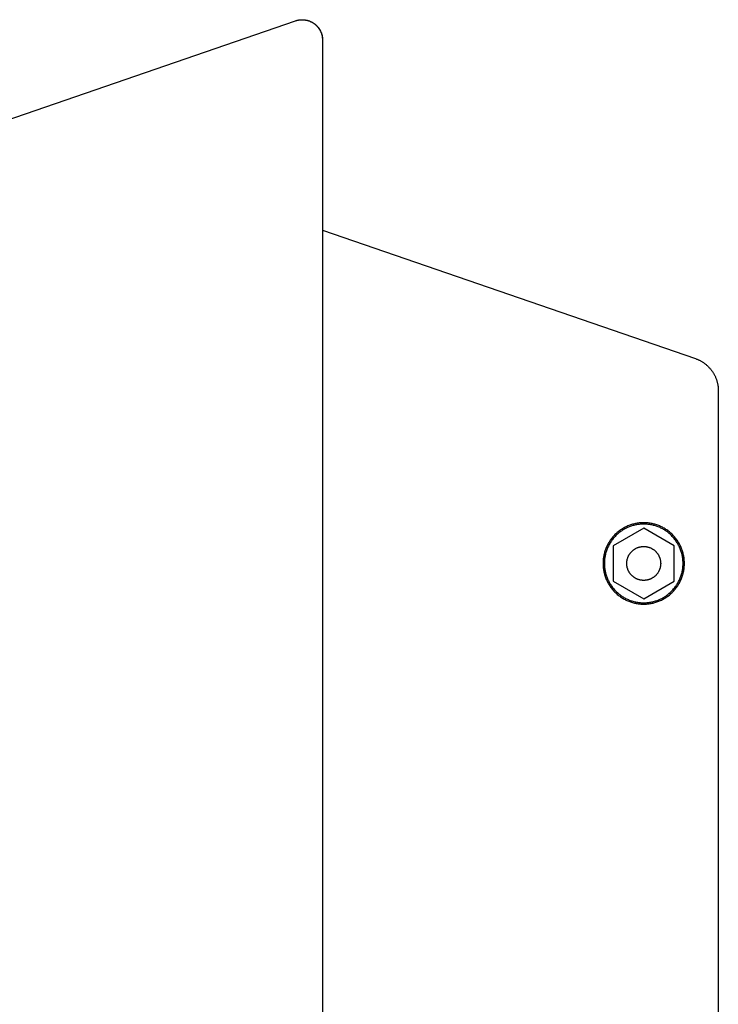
# Model space of a CAD drawing. Header units: millimetres. Extents: x -7950 to -6950, y 4408 to 5408.
# Tile 33 of 111: x -7649 to -7546, y 5114 to 5259. Entities that reach past the tile are written whole.
import ezdxf

# ---------------------------------------------------------------- set-up
doc = ezdxf.new("R2010")
doc.units = ezdxf.units.MM
doc.layers.add('SHOW Mini_Barndoor 002', color=7, linetype='Continuous', true_color=0x000000)

msp = doc.modelspace()

# ---------------------------------------------------------------- linework, layer by layer
at = {"layer": 'SHOW Mini_Barndoor 002', "color": 18, "lineweight": -3, "true_color": 0x000000}
for points in [[(-7752.731, 5208.771), (-7608.129, 5258.578)], [(-7608.129, 5258.578), (-7608.047, 5258.605), (-7607.964, 5258.63), (-7607.88, 5258.652), (-7607.795, 5258.672), (-7607.708, 5258.69), (-7607.621, 5258.705), (-7607.533, 5258.718), (-7607.444, 5258.728), (-7607.355, 5258.735), (-7607.265, 5258.74), (-7607.175, 5258.742), (-7607.084, 5258.741), (-7606.994, 5258.738), (-7606.903, 5258.731), (-7606.813, 5258.722), (-7606.723, 5258.711), (-7606.633, 5258.696), (-7606.544, 5258.679), (-7606.455, 5258.659), (-7606.367, 5258.637), (-7606.28, 5258.612), (-7606.195, 5258.584), (-7606.11, 5258.554), (-7606.026, 5258.522), (-7605.944, 5258.487), (-7605.863, 5258.45), (-7605.783, 5258.411), (-7605.706, 5258.369), (-7605.629, 5258.326), (-7605.555, 5258.28), (-7605.482, 5258.233), (-7605.411, 5258.184), (-7605.342, 5258.133), (-7605.274, 5258.08), (-7605.207, 5258.024), (-7605.141, 5257.966), (-7605.076, 5257.906), (-7605.013, 5257.844), (-7604.952, 5257.779), (-7604.892, 5257.713), (-7604.834, 5257.644), (-7604.778, 5257.574), (-7604.724, 5257.501), (-7604.672, 5257.427), (-7604.622, 5257.352), (-7604.575, 5257.274), (-7604.53, 5257.196), (-7604.487, 5257.115), (-7604.446, 5257.034), (-7604.409, 5256.951), (-7604.373, 5256.868), (-7604.34, 5256.783), (-7604.31, 5256.698), (-7604.283, 5256.612), (-7604.258, 5256.526), (-7604.236, 5256.439), (-7604.216, 5256.351), (-7604.2, 5256.264), (-7604.186, 5256.176), (-7604.174, 5256.089), (-7604.165, 5256.002), (-7604.159, 5255.915), (-7604.155, 5255.828), (-7604.154, 5255.742)], [(-7608.103, 5258.578), (-7608.129, 5258.578)], [(-7608.103, 5258.578), (-7608.021, 5258.605), (-7607.938, 5258.63), (-7607.854, 5258.652), (-7607.768, 5258.672), (-7607.682, 5258.69), (-7607.595, 5258.705), (-7607.507, 5258.718), (-7607.418, 5258.728), (-7607.328, 5258.735), (-7607.239, 5258.74), (-7607.148, 5258.742), (-7607.058, 5258.741), (-7606.967, 5258.738), (-7606.877, 5258.731), (-7606.786, 5258.722), (-7606.696, 5258.711), (-7606.607, 5258.696), (-7606.518, 5258.679), (-7606.429, 5258.659), (-7606.341, 5258.637), (-7606.254, 5258.612), (-7606.168, 5258.584), (-7606.083, 5258.554), (-7606, 5258.522), (-7605.918, 5258.487), (-7605.837, 5258.45), (-7605.757, 5258.411), (-7605.679, 5258.369), (-7605.603, 5258.326), (-7605.529, 5258.28), (-7605.456, 5258.233), (-7605.385, 5258.184), (-7605.316, 5258.133), (-7605.248, 5258.08), (-7605.18, 5258.024), (-7605.114, 5257.966), (-7605.05, 5257.906), (-7604.987, 5257.844), (-7604.926, 5257.779), (-7604.866, 5257.713), (-7604.808, 5257.644), (-7604.752, 5257.574), (-7604.698, 5257.501), (-7604.646, 5257.427), (-7604.596, 5257.352), (-7604.549, 5257.274), (-7604.503, 5257.196), (-7604.461, 5257.115), (-7604.42, 5257.034), (-7604.382, 5256.951), (-7604.347, 5256.868), (-7604.314, 5256.783), (-7604.284, 5256.698), (-7604.257, 5256.612), (-7604.232, 5256.526), (-7604.21, 5256.439), (-7604.19, 5256.351), (-7604.174, 5256.264), (-7604.159, 5256.176), (-7604.148, 5256.089), (-7604.139, 5256.002), (-7604.133, 5255.915), (-7604.129, 5255.828), (-7604.128, 5255.742)], [(-7604.128, 5255.742), (-7604.154, 5255.742)], [(-7604.154, 5255.742), (-7604.154, 4971.415)], [(-7604.128, 5255.742), (-7604.128, 4971.415)], [(-7604.128, 5227.703), (-7549.146, 5208.771)], [(-7549.146, 5208.771), (-7549.06, 5208.741), (-7548.975, 5208.708), (-7548.889, 5208.675), (-7548.804, 5208.639), (-7548.719, 5208.601), (-7548.634, 5208.562), (-7548.549, 5208.521), (-7548.465, 5208.478), (-7548.382, 5208.434), (-7548.298, 5208.388), (-7548.216, 5208.339), (-7548.134, 5208.289), (-7548.052, 5208.238), (-7547.972, 5208.184), (-7547.892, 5208.129), (-7547.813, 5208.072), (-7547.735, 5208.014), (-7547.658, 5207.953), (-7547.581, 5207.891), (-7547.506, 5207.828), (-7547.432, 5207.763), (-7547.359, 5207.696), (-7547.287, 5207.627), (-7547.217, 5207.557), (-7547.148, 5207.486), (-7547.08, 5207.413), (-7547.013, 5207.339), (-7546.948, 5207.263), (-7546.885, 5207.186), (-7546.823, 5207.107), (-7546.762, 5207.028), (-7546.703, 5206.947), (-7546.646, 5206.865), (-7546.591, 5206.782), (-7546.537, 5206.698), (-7546.484, 5206.612), (-7546.434, 5206.526), (-7546.385, 5206.439), (-7546.338, 5206.351), (-7546.293, 5206.263), (-7546.25, 5206.173), (-7546.209, 5206.083), (-7546.169, 5205.992), (-7546.132, 5205.901), (-7546.096, 5205.809), (-7546.062, 5205.717), (-7546.031, 5205.624), (-7546.001, 5205.531), (-7545.972, 5205.438), (-7545.946, 5205.345), (-7545.922, 5205.251), (-7545.9, 5205.157), (-7545.879, 5205.064), (-7545.861, 5204.97), (-7545.844, 5204.876), (-7545.829, 5204.782), (-7545.816, 5204.689), (-7545.805, 5204.596), (-7545.795, 5204.503), (-7545.787, 5204.41), (-7545.782, 5204.318), (-7545.777, 5204.226), (-7545.775, 5204.134), (-7545.774, 5204.043)], [(-7545.774, 5204.043), (-7545.774, 5023.113)], [(-7556.774, 5184.578), (-7556.907, 5184.577), (-7557.041, 5184.572), (-7557.177, 5184.565), (-7557.313, 5184.554), (-7557.45, 5184.54), (-7557.588, 5184.523), (-7557.727, 5184.502), (-7557.866, 5184.478), (-7558.005, 5184.451), (-7558.145, 5184.42), (-7558.285, 5184.385), (-7558.425, 5184.347), (-7558.565, 5184.305), (-7558.704, 5184.259), (-7558.844, 5184.21), (-7558.983, 5184.157), (-7559.121, 5184.1), (-7559.258, 5184.04), (-7559.394, 5183.976), (-7559.53, 5183.908), (-7559.664, 5183.837), (-7559.797, 5183.761), (-7559.928, 5183.683), (-7560.057, 5183.6), (-7560.185, 5183.514), (-7560.311, 5183.425), (-7560.434, 5183.332), (-7560.556, 5183.236), (-7560.675, 5183.137), (-7560.791, 5183.035), (-7560.905, 5182.929), (-7561.017, 5182.821), (-7561.125, 5182.71), (-7561.23, 5182.596), (-7561.333, 5182.479), (-7561.432, 5182.36), (-7561.528, 5182.239), (-7561.621, 5182.115), (-7561.71, 5181.989), (-7561.796, 5181.862), (-7561.878, 5181.732), (-7561.957, 5181.601), (-7562.032, 5181.468), (-7562.104, 5181.334), (-7562.172, 5181.199), (-7562.236, 5181.062), (-7562.296, 5180.925), (-7562.353, 5180.787), (-7562.406, 5180.648), (-7562.455, 5180.509), (-7562.5, 5180.369), (-7562.542, 5180.229), (-7562.581, 5180.089), (-7562.615, 5179.949), (-7562.646, 5179.81), (-7562.674, 5179.67), (-7562.698, 5179.531), (-7562.718, 5179.393), (-7562.736, 5179.255), (-7562.75, 5179.117), (-7562.76, 5178.981), (-7562.768, 5178.846), (-7562.773, 5178.712), (-7562.774, 5178.578), (-7562.773, 5178.445), (-7562.768, 5178.311), (-7562.76, 5178.176), (-7562.75, 5178.039), (-7562.736, 5177.902), (-7562.718, 5177.764), (-7562.698, 5177.626), (-7562.674, 5177.487), (-7562.646, 5177.347), (-7562.615, 5177.207), (-7562.581, 5177.067), (-7562.542, 5176.927), (-7562.5, 5176.788), (-7562.455, 5176.648), (-7562.406, 5176.509), (-7562.353, 5176.37), (-7562.296, 5176.232), (-7562.236, 5176.094), (-7562.172, 5175.958), (-7562.104, 5175.823), (-7562.032, 5175.689), (-7561.957, 5175.556), (-7561.878, 5175.425), (-7561.796, 5175.295), (-7561.71, 5175.167), (-7561.621, 5175.042), (-7561.528, 5174.918), (-7561.432, 5174.797), (-7561.333, 5174.678), (-7561.23, 5174.561), (-7561.125, 5174.447), (-7561.017, 5174.336), (-7560.905, 5174.227), (-7560.791, 5174.122), (-7560.675, 5174.019), (-7560.556, 5173.92), (-7560.434, 5173.824), (-7560.311, 5173.732), (-7560.185, 5173.642), (-7560.057, 5173.556), (-7559.928, 5173.474), (-7559.797, 5173.395), (-7559.664, 5173.32), (-7559.53, 5173.249), (-7559.394, 5173.181), (-7559.258, 5173.117), (-7559.121, 5173.056), (-7558.983, 5173), (-7558.844, 5172.947), (-7558.704, 5172.897), (-7558.565, 5172.852), (-7558.425, 5172.81), (-7558.285, 5172.772), (-7558.145, 5172.737), (-7558.005, 5172.706), (-7557.866, 5172.679), (-7557.727, 5172.654), (-7557.588, 5172.634), (-7557.45, 5172.617), (-7557.313, 5172.603), (-7557.177, 5172.592), (-7557.041, 5172.584), (-7556.907, 5172.58), (-7556.774, 5172.578)], [(-7556.774, 5184.378), (-7556.903, 5184.377), (-7557.033, 5184.373), (-7557.163, 5184.365), (-7557.295, 5184.355), (-7557.428, 5184.341), (-7557.561, 5184.325), (-7557.695, 5184.305), (-7557.829, 5184.282), (-7557.964, 5184.255), (-7558.099, 5184.225), (-7558.235, 5184.191), (-7558.37, 5184.154), (-7558.505, 5184.114), (-7558.64, 5184.07), (-7558.775, 5184.022), (-7558.909, 5183.971), (-7559.042, 5183.916), (-7559.175, 5183.858), (-7559.307, 5183.796), (-7559.438, 5183.73), (-7559.568, 5183.661), (-7559.696, 5183.589), (-7559.823, 5183.513), (-7559.948, 5183.433), (-7560.071, 5183.35), (-7560.193, 5183.264), (-7560.312, 5183.174), (-7560.43, 5183.081), (-7560.545, 5182.985), (-7560.657, 5182.886), (-7560.768, 5182.784), (-7560.875, 5182.68), (-7560.98, 5182.572), (-7561.082, 5182.462), (-7561.181, 5182.349), (-7561.277, 5182.234), (-7561.37, 5182.117), (-7561.459, 5181.997), (-7561.546, 5181.876), (-7561.629, 5181.752), (-7561.708, 5181.627), (-7561.784, 5181.5), (-7561.857, 5181.372), (-7561.926, 5181.242), (-7561.992, 5181.111), (-7562.054, 5180.98), (-7562.112, 5180.847), (-7562.167, 5180.713), (-7562.218, 5180.579), (-7562.266, 5180.445), (-7562.31, 5180.31), (-7562.35, 5180.174), (-7562.387, 5180.039), (-7562.421, 5179.904), (-7562.451, 5179.769), (-7562.477, 5179.634), (-7562.5, 5179.499), (-7562.52, 5179.365), (-7562.537, 5179.232), (-7562.551, 5179.1), (-7562.561, 5178.968), (-7562.568, 5178.837), (-7562.573, 5178.707), (-7562.574, 5178.578), (-7562.573, 5178.45), (-7562.568, 5178.32), (-7562.561, 5178.189), (-7562.551, 5178.057), (-7562.537, 5177.925), (-7562.52, 5177.791), (-7562.5, 5177.657), (-7562.477, 5177.523), (-7562.451, 5177.388), (-7562.421, 5177.253), (-7562.387, 5177.118), (-7562.35, 5176.982), (-7562.31, 5176.847), (-7562.266, 5176.712), (-7562.218, 5176.578), (-7562.167, 5176.443), (-7562.112, 5176.31), (-7562.054, 5176.177), (-7561.992, 5176.045), (-7561.926, 5175.914), (-7561.857, 5175.785), (-7561.784, 5175.657), (-7561.708, 5175.53), (-7561.629, 5175.405), (-7561.546, 5175.281), (-7561.459, 5175.16), (-7561.37, 5175.04), (-7561.277, 5174.923), (-7561.181, 5174.808), (-7561.082, 5174.695), (-7560.98, 5174.585), (-7560.875, 5174.477), (-7560.768, 5174.372), (-7560.657, 5174.27), (-7560.545, 5174.171), (-7560.43, 5174.076), (-7560.312, 5173.983), (-7560.193, 5173.893), (-7560.071, 5173.807), (-7559.948, 5173.724), (-7559.823, 5173.644), (-7559.696, 5173.568), (-7559.568, 5173.495), (-7559.438, 5173.426), (-7559.307, 5173.361), (-7559.175, 5173.299), (-7559.042, 5173.24), (-7558.909, 5173.186), (-7558.775, 5173.134), (-7558.64, 5173.087), (-7558.505, 5173.043), (-7558.37, 5173.002), (-7558.235, 5172.965), (-7558.099, 5172.932), (-7557.964, 5172.902), (-7557.829, 5172.875), (-7557.695, 5172.852), (-7557.561, 5172.832), (-7557.428, 5172.815), (-7557.295, 5172.802), (-7557.163, 5172.791), (-7557.033, 5172.784), (-7556.903, 5172.78), (-7556.774, 5172.778)], [(-7556.774, 5184.578), (-7556.774, 5184.378)], [(-7556.774, 5172.578), (-7556.641, 5172.58), (-7556.506, 5172.584), (-7556.371, 5172.592), (-7556.235, 5172.603), (-7556.098, 5172.617), (-7555.96, 5172.634), (-7555.821, 5172.654), (-7555.682, 5172.679), (-7555.543, 5172.706), (-7555.403, 5172.737), (-7555.263, 5172.772), (-7555.123, 5172.81), (-7554.983, 5172.852), (-7554.843, 5172.897), (-7554.704, 5172.947), (-7554.565, 5173), (-7554.427, 5173.056), (-7554.29, 5173.117), (-7554.154, 5173.181), (-7554.018, 5173.249), (-7553.884, 5173.32), (-7553.751, 5173.395), (-7553.62, 5173.474), (-7553.491, 5173.556), (-7553.363, 5173.642), (-7553.237, 5173.732), (-7553.114, 5173.824), (-7552.992, 5173.92), (-7552.873, 5174.019), (-7552.757, 5174.122), (-7552.643, 5174.227), (-7552.531, 5174.336), (-7552.423, 5174.447), (-7552.317, 5174.561), (-7552.215, 5174.678), (-7552.116, 5174.797), (-7552.02, 5174.918), (-7551.927, 5175.042), (-7551.838, 5175.167), (-7551.752, 5175.295), (-7551.67, 5175.425), (-7551.591, 5175.556), (-7551.516, 5175.689), (-7551.444, 5175.823), (-7551.376, 5175.958), (-7551.312, 5176.094), (-7551.252, 5176.232), (-7551.195, 5176.37), (-7551.142, 5176.509), (-7551.093, 5176.648), (-7551.047, 5176.788), (-7551.006, 5176.927), (-7550.967, 5177.067), (-7550.933, 5177.207), (-7550.902, 5177.347), (-7550.874, 5177.487), (-7550.85, 5177.626), (-7550.829, 5177.764), (-7550.812, 5177.902), (-7550.798, 5178.039), (-7550.788, 5178.176), (-7550.78, 5178.311), (-7550.775, 5178.445), (-7550.774, 5178.578), (-7550.775, 5178.712), (-7550.78, 5178.846), (-7550.788, 5178.981), (-7550.798, 5179.117), (-7550.812, 5179.255), (-7550.829, 5179.393), (-7550.85, 5179.531), (-7550.874, 5179.67), (-7550.902, 5179.81), (-7550.933, 5179.949), (-7550.967, 5180.089), (-7551.006, 5180.229), (-7551.047, 5180.369), (-7551.093, 5180.509), (-7551.142, 5180.648), (-7551.195, 5180.787), (-7551.252, 5180.925), (-7551.312, 5181.062), (-7551.376, 5181.199), (-7551.444, 5181.334), (-7551.516, 5181.468), (-7551.591, 5181.601), (-7551.67, 5181.732), (-7551.752, 5181.862), (-7551.838, 5181.989), (-7551.927, 5182.115), (-7552.02, 5182.239), (-7552.116, 5182.36), (-7552.215, 5182.479), (-7552.317, 5182.596), (-7552.423, 5182.71), (-7552.531, 5182.821), (-7552.643, 5182.929), (-7552.757, 5183.035), (-7552.873, 5183.137), (-7552.992, 5183.236), (-7553.114, 5183.332), (-7553.237, 5183.425), (-7553.363, 5183.514), (-7553.491, 5183.6), (-7553.62, 5183.683), (-7553.751, 5183.761), (-7553.884, 5183.837), (-7554.018, 5183.908), (-7554.154, 5183.976), (-7554.29, 5184.04), (-7554.427, 5184.1), (-7554.565, 5184.157), (-7554.704, 5184.21), (-7554.843, 5184.259), (-7554.983, 5184.305), (-7555.123, 5184.347), (-7555.263, 5184.385), (-7555.403, 5184.42), (-7555.543, 5184.451), (-7555.682, 5184.478), (-7555.821, 5184.502), (-7555.96, 5184.523), (-7556.098, 5184.54), (-7556.235, 5184.554), (-7556.371, 5184.565), (-7556.506, 5184.572), (-7556.641, 5184.577), (-7556.774, 5184.578)], [(-7556.774, 5172.778), (-7556.645, 5172.78), (-7556.515, 5172.784), (-7556.385, 5172.791), (-7556.253, 5172.802), (-7556.12, 5172.815), (-7555.987, 5172.832), (-7555.853, 5172.852), (-7555.719, 5172.875), (-7555.584, 5172.902), (-7555.449, 5172.932), (-7555.313, 5172.965), (-7555.178, 5173.002), (-7555.043, 5173.043), (-7554.908, 5173.087), (-7554.773, 5173.134), (-7554.639, 5173.186), (-7554.505, 5173.24), (-7554.373, 5173.299), (-7554.241, 5173.361), (-7554.11, 5173.426), (-7553.98, 5173.495), (-7553.852, 5173.568), (-7553.725, 5173.644), (-7553.6, 5173.724), (-7553.477, 5173.807), (-7553.355, 5173.893), (-7553.236, 5173.983), (-7553.118, 5174.076), (-7553.003, 5174.171), (-7552.89, 5174.27), (-7552.78, 5174.372), (-7552.673, 5174.477), (-7552.568, 5174.585), (-7552.466, 5174.695), (-7552.367, 5174.808), (-7552.271, 5174.923), (-7552.178, 5175.04), (-7552.089, 5175.16), (-7552.002, 5175.281), (-7551.919, 5175.405), (-7551.84, 5175.53), (-7551.764, 5175.657), (-7551.691, 5175.785), (-7551.622, 5175.914), (-7551.556, 5176.045), (-7551.494, 5176.177), (-7551.436, 5176.31), (-7551.381, 5176.443), (-7551.33, 5176.578), (-7551.282, 5176.712), (-7551.238, 5176.847), (-7551.198, 5176.982), (-7551.161, 5177.118), (-7551.127, 5177.253), (-7551.097, 5177.388), (-7551.071, 5177.523), (-7551.048, 5177.657), (-7551.028, 5177.791), (-7551.011, 5177.925), (-7550.997, 5178.057), (-7550.987, 5178.189), (-7550.98, 5178.32), (-7550.975, 5178.45), (-7550.974, 5178.578), (-7550.975, 5178.707), (-7550.98, 5178.837), (-7550.987, 5178.968), (-7550.997, 5179.1), (-7551.011, 5179.232), (-7551.028, 5179.365), (-7551.048, 5179.499), (-7551.071, 5179.634), (-7551.097, 5179.769), (-7551.127, 5179.904), (-7551.161, 5180.039), (-7551.198, 5180.174), (-7551.238, 5180.31), (-7551.282, 5180.445), (-7551.33, 5180.579), (-7551.381, 5180.713), (-7551.436, 5180.847), (-7551.494, 5180.98), (-7551.556, 5181.111), (-7551.622, 5181.242), (-7551.691, 5181.372), (-7551.764, 5181.5), (-7551.84, 5181.627), (-7551.919, 5181.752), (-7552.002, 5181.876), (-7552.089, 5181.997), (-7552.178, 5182.117), (-7552.271, 5182.234), (-7552.367, 5182.349), (-7552.466, 5182.462), (-7552.568, 5182.572), (-7552.673, 5182.68), (-7552.78, 5182.784), (-7552.89, 5182.886), (-7553.003, 5182.985), (-7553.118, 5183.081), (-7553.236, 5183.174), (-7553.355, 5183.264), (-7553.477, 5183.35), (-7553.6, 5183.433), (-7553.725, 5183.513), (-7553.852, 5183.589), (-7553.98, 5183.661), (-7554.11, 5183.73), (-7554.241, 5183.796), (-7554.373, 5183.858), (-7554.505, 5183.916), (-7554.639, 5183.971), (-7554.773, 5184.022), (-7554.908, 5184.07), (-7555.043, 5184.114), (-7555.178, 5184.154), (-7555.313, 5184.191), (-7555.449, 5184.225), (-7555.584, 5184.255), (-7555.719, 5184.282), (-7555.853, 5184.305), (-7555.987, 5184.325), (-7556.12, 5184.341), (-7556.253, 5184.355), (-7556.385, 5184.365), (-7556.515, 5184.373), (-7556.645, 5184.377), (-7556.774, 5184.378)], [(-7556.774, 5183.775), (-7561.274, 5181.176)], [(-7552.274, 5181.176), (-7556.774, 5183.775)], [(-7561.274, 5181.176), (-7561.274, 5175.98)], [(-7559.274, 5178.578), (-7559.273, 5178.634), (-7559.271, 5178.69), (-7559.268, 5178.746), (-7559.264, 5178.803), (-7559.258, 5178.86), (-7559.251, 5178.918), (-7559.242, 5178.975), (-7559.232, 5179.033), (-7559.221, 5179.091), (-7559.208, 5179.15), (-7559.193, 5179.208), (-7559.177, 5179.266), (-7559.16, 5179.325), (-7559.141, 5179.383), (-7559.121, 5179.441), (-7559.098, 5179.499), (-7559.075, 5179.556), (-7559.05, 5179.613), (-7559.023, 5179.67), (-7558.995, 5179.727), (-7558.965, 5179.782), (-7558.934, 5179.838), (-7558.901, 5179.892), (-7558.866, 5179.946), (-7558.831, 5180), (-7558.793, 5180.052), (-7558.755, 5180.104), (-7558.715, 5180.154), (-7558.674, 5180.204), (-7558.631, 5180.252), (-7558.587, 5180.3), (-7558.542, 5180.346), (-7558.495, 5180.391), (-7558.448, 5180.435), (-7558.399, 5180.478), (-7558.35, 5180.519), (-7558.299, 5180.559), (-7558.248, 5180.598), (-7558.195, 5180.635), (-7558.142, 5180.671), (-7558.088, 5180.705), (-7558.033, 5180.738), (-7557.978, 5180.769), (-7557.922, 5180.799), (-7557.866, 5180.827), (-7557.809, 5180.854), (-7557.752, 5180.879), (-7557.694, 5180.903), (-7557.636, 5180.925), (-7557.578, 5180.945), (-7557.52, 5180.964), (-7557.462, 5180.982), (-7557.404, 5180.998), (-7557.345, 5181.012), (-7557.287, 5181.025), (-7557.229, 5181.037), (-7557.171, 5181.047), (-7557.113, 5181.055), (-7557.056, 5181.062), (-7556.999, 5181.068), (-7556.942, 5181.073), (-7556.885, 5181.076), (-7556.829, 5181.078), (-7556.774, 5181.078), (-7556.718, 5181.078), (-7556.663, 5181.076), (-7556.606, 5181.073), (-7556.549, 5181.068), (-7556.492, 5181.062), (-7556.435, 5181.055), (-7556.377, 5181.047), (-7556.319, 5181.037), (-7556.261, 5181.025), (-7556.203, 5181.012), (-7556.144, 5180.998), (-7556.086, 5180.982), (-7556.028, 5180.964), (-7555.97, 5180.945), (-7555.912, 5180.925), (-7555.854, 5180.903), (-7555.796, 5180.879), (-7555.739, 5180.854), (-7555.682, 5180.827), (-7555.626, 5180.799), (-7555.57, 5180.769), (-7555.515, 5180.738), (-7555.46, 5180.705), (-7555.406, 5180.671), (-7555.353, 5180.635), (-7555.3, 5180.598), (-7555.249, 5180.559), (-7555.198, 5180.519), (-7555.149, 5180.478), (-7555.1, 5180.435), (-7555.053, 5180.391), (-7555.006, 5180.346), (-7554.961, 5180.3), (-7554.917, 5180.252), (-7554.874, 5180.204), (-7554.833, 5180.154), (-7554.793, 5180.104), (-7554.754, 5180.052), (-7554.717, 5180), (-7554.681, 5179.946), (-7554.647, 5179.892), (-7554.614, 5179.838), (-7554.583, 5179.782), (-7554.553, 5179.727), (-7554.525, 5179.67), (-7554.498, 5179.613), (-7554.473, 5179.556), (-7554.45, 5179.499), (-7554.427, 5179.441), (-7554.407, 5179.383), (-7554.388, 5179.325), (-7554.37, 5179.266), (-7554.355, 5179.208), (-7554.34, 5179.15), (-7554.327, 5179.091), (-7554.316, 5179.033), (-7554.306, 5178.975), (-7554.297, 5178.918), (-7554.29, 5178.86), (-7554.284, 5178.803), (-7554.28, 5178.746), (-7554.276, 5178.69), (-7554.275, 5178.634), (-7554.274, 5178.578)], [(-7552.274, 5175.98), (-7552.274, 5181.176)], [(-7554.274, 5178.578), (-7554.275, 5178.523), (-7554.276, 5178.467), (-7554.28, 5178.411), (-7554.284, 5178.354), (-7554.29, 5178.297), (-7554.297, 5178.239), (-7554.306, 5178.181), (-7554.316, 5178.123), (-7554.327, 5178.065), (-7554.34, 5178.007), (-7554.355, 5177.949), (-7554.37, 5177.89), (-7554.388, 5177.832), (-7554.407, 5177.774), (-7554.427, 5177.716), (-7554.45, 5177.658), (-7554.473, 5177.601), (-7554.498, 5177.543), (-7554.525, 5177.487), (-7554.553, 5177.43), (-7554.583, 5177.374), (-7554.614, 5177.319), (-7554.647, 5177.264), (-7554.681, 5177.21), (-7554.717, 5177.157), (-7554.754, 5177.105), (-7554.793, 5177.053), (-7554.833, 5177.003), (-7554.874, 5176.953), (-7554.917, 5176.904), (-7554.961, 5176.857), (-7555.006, 5176.811), (-7555.053, 5176.765), (-7555.1, 5176.721), (-7555.149, 5176.679), (-7555.198, 5176.637), (-7555.249, 5176.597), (-7555.3, 5176.559), (-7555.353, 5176.522), (-7555.406, 5176.486), (-7555.46, 5176.452), (-7555.515, 5176.419), (-7555.57, 5176.387), (-7555.626, 5176.358), (-7555.682, 5176.329), (-7555.739, 5176.303), (-7555.796, 5176.278), (-7555.854, 5176.254), (-7555.912, 5176.232), (-7555.97, 5176.211), (-7556.028, 5176.192), (-7556.086, 5176.175), (-7556.144, 5176.159), (-7556.203, 5176.145), (-7556.261, 5176.132), (-7556.319, 5176.12), (-7556.377, 5176.11), (-7556.435, 5176.101), (-7556.492, 5176.094), (-7556.549, 5176.088), (-7556.606, 5176.084), (-7556.663, 5176.081), (-7556.718, 5176.079), (-7556.774, 5176.078), (-7556.829, 5176.079), (-7556.885, 5176.081), (-7556.942, 5176.084), (-7556.999, 5176.088), (-7557.056, 5176.094), (-7557.113, 5176.101), (-7557.171, 5176.11), (-7557.229, 5176.12), (-7557.287, 5176.132), (-7557.345, 5176.145), (-7557.404, 5176.159), (-7557.462, 5176.175), (-7557.52, 5176.192), (-7557.578, 5176.211), (-7557.636, 5176.232), (-7557.694, 5176.254), (-7557.752, 5176.278), (-7557.809, 5176.303), (-7557.866, 5176.329), (-7557.922, 5176.358), (-7557.978, 5176.387), (-7558.033, 5176.419), (-7558.088, 5176.452), (-7558.142, 5176.486), (-7558.195, 5176.522), (-7558.248, 5176.559), (-7558.299, 5176.597), (-7558.35, 5176.637), (-7558.399, 5176.679), (-7558.448, 5176.721), (-7558.495, 5176.765), (-7558.542, 5176.811), (-7558.587, 5176.857), (-7558.631, 5176.904), (-7558.674, 5176.953), (-7558.715, 5177.003), (-7558.755, 5177.053), (-7558.793, 5177.105), (-7558.831, 5177.157), (-7558.866, 5177.21), (-7558.901, 5177.264), (-7558.934, 5177.319), (-7558.965, 5177.374), (-7558.995, 5177.43), (-7559.023, 5177.487), (-7559.05, 5177.543), (-7559.075, 5177.601), (-7559.098, 5177.658), (-7559.121, 5177.716), (-7559.141, 5177.774), (-7559.16, 5177.832), (-7559.177, 5177.89), (-7559.193, 5177.949), (-7559.208, 5178.007), (-7559.221, 5178.065), (-7559.232, 5178.123), (-7559.242, 5178.181), (-7559.251, 5178.239), (-7559.258, 5178.297), (-7559.264, 5178.354), (-7559.268, 5178.411), (-7559.271, 5178.467), (-7559.273, 5178.523), (-7559.274, 5178.578)], [(-7561.274, 5175.98), (-7556.774, 5173.382)], [(-7556.774, 5173.382), (-7552.274, 5175.98)], [(-7556.774, 5172.778), (-7556.774, 5172.578)]]:
    msp.add_lwpolyline(points, dxfattribs=at)

doc.saveas('drawing.dxf')
